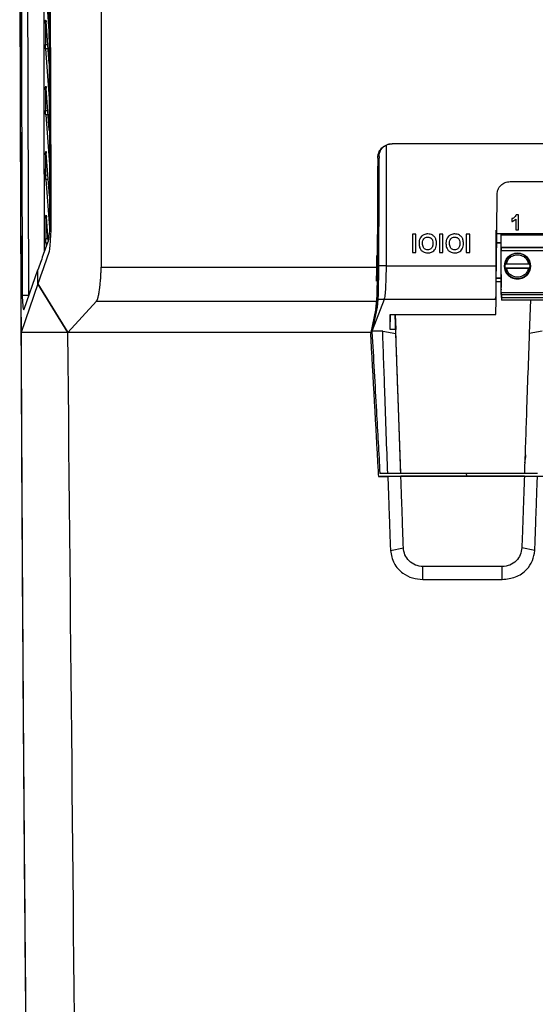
# Model space of a CAD drawing. Header units: millimetres. Extents: x 51 to 353, y -23 to 217.
# Tile 41 of 147: x 125 to 141, y 69 to 99. Entities that reach past the tile are written whole.
import ezdxf

# ---------------------------------------------------------------- set-up
doc = ezdxf.new("R2010")
doc.units = ezdxf.units.MM

msp = doc.modelspace()

# ---------------------------------------------------------------- linework, layer by layer
at = {"color": 7, "linetype": 'Continuous', "lineweight": 25}
for p, q in [((126.265, 100.235), (126.374, 98.724)), ((126.263, 98.957), (126.264, 98.31)), ((126.377, 97.738), (126.284, 99.007)), ((126.269, 98.181), (126.381, 96.667)), ((126.384, 95.698), (126.288, 96.98)), ((126.267, 96.932), (126.268, 96.298)), ((126.273, 96.166), (126.388, 94.642)), ((168.672, 95.278), (136.88, 95.278)), ((126.271, 94.944), (126.272, 94.323)), ((126.392, 93.682), (126.292, 94.991)), ((126.277, 94.188), (126.39, 92.718)), ((140.493, 94.123), (158.2, 94.123)), ((140.874, 94.123), (141.256, 94.123)), ((140.074, 91.547), (140.093, 93.726)), ((140.754, 93.105), (140.683, 93.105)), ((140.754, 92.643), (140.754, 93.105)), ((126.275, 92.99), (126.276, 92.381)), ((126.351, 92.327), (126.296, 93.036)), ((140.552, 92.987), (140.552, 92.898)), ((140.665, 92.972), (140.665, 92.643)), ((137.61, 92.512), (137.502, 92.512)), ((137.502, 92.512), (137.502, 91.947)), ((137.61, 91.947), (137.61, 92.512)), ((138.436, 92.512), (138.328, 92.512)), ((138.328, 92.512), (138.328, 91.947)), ((138.436, 91.947), (138.436, 92.512)), ((139.262, 92.512), (139.153, 92.512)), ((139.153, 92.512), (139.153, 91.947)), ((139.262, 91.947), (139.262, 92.512)), ((140.06, 92.637), (140.06, 90.595)), ((140.689, 92.523), (140.083, 92.523)), ((140.22, 92.503), (140.22, 92.523)), ((140.22, 92.523), (140.22, 92.511)), ((140.22, 92.454), (140.22, 92.514)), ((140.22, 92.511), (140.22, 92.514)), ((140.22, 92.496), (140.22, 92.503)), ((140.467, 92.503), (140.22, 92.503)), ((140.22, 92.113), (140.22, 92.496)), ((140.22, 92.496), (153.22, 92.496)), ((140.467, 92.523), (140.467, 92.503)), ((140.92, 92.504), (140.467, 92.504)), ((140.665, 92.643), (140.754, 92.643)), ((141.689, 92.523), (140.689, 92.523)), ((140.92, 92.523), (140.92, 92.496)), ((140.92, 92.522), (140.92, 92.5)), ((140.92, 92.496), (140.92, 92.5)), ((141.22, 92.496), (140.92, 92.496)), ((141.22, 92.523), (141.22, 92.496)), ((126.281, 92.244), (126.287, 92.161)), ((140.22, 92.25), (140.06, 92.25)), ((140.06, 92.248), (140.22, 92.248)), ((140.22, 91.231), (140.22, 92.454)), ((137.502, 91.947), (137.61, 91.947)), ((138.328, 91.947), (138.436, 91.947)), ((139.153, 91.947), (139.262, 91.947)), ((140.22, 92.108), (140.22, 92.113)), ((140.22, 92.113), (153.22, 92.113)), ((140.22, 92.108), (140.22, 92.007)), ((140.22, 92.108), (153.22, 92.108)), ((140.22, 90.727), (140.22, 92.007)), ((153.22, 92.007), (140.22, 92.007)), ((140.363, 91.719), (140.538, 91.894)), ((140.901, 91.894), (141.076, 91.719)), ((140.341, 91.611), (140.341, 91.61)), ((140.382, 91.61), (141.058, 91.61)), ((141.098, 91.61), (141.098, 91.611)), ((125.616, 90.216), (126.036, 91.422)), ((127.971, 91.502), (136.423, 91.502)), ((136.697, 91.547), (136.463, 91.547)), ((136.697, 91.547), (140.074, 91.547)), ((140.335, 91.542), (140.335, 91.541)), ((140.341, 91.47), (140.341, 91.471)), ((140.341, 91.471), (141.098, 91.471)), ((140.539, 91.181), (140.363, 91.357)), ((140.381, 91.325), (140.507, 91.199)), ((141.058, 91.47), (140.382, 91.47)), ((141.077, 91.357), (140.9, 91.181)), ((140.933, 91.199), (141.058, 91.325)), ((141.098, 91.471), (141.098, 91.47)), ((141.105, 91.541), (141.105, 91.542)), ((126.037, 90.994), (125.519, 89.503)), ((126.951, 89.503), (126.037, 90.994)), ((126.037, 90.994), (126.951, 89.503)), ((140.22, 91.052), (140.06, 91.052)), ((140.22, 91.168), (140.071, 91.168)), ((140.071, 91.166), (140.22, 91.166)), ((140.22, 90.834), (140.22, 90.927)), ((140.22, 90.834), (140.22, 90.809)), ((140.22, 90.729), (140.22, 90.809)), ((140.22, 90.669), (140.22, 90.729)), ((140.22, 90.727), (140.22, 90.668)), ((140.22, 90.727), (153.22, 90.727)), ((140.22, 90.668), (140.22, 90.669)), ((140.22, 90.668), (153.22, 90.668)), ((140.23, 90.578), (140.23, 90.668)), ((140.23, 90.668), (140.23, 90.514)), ((125.556, 90.651), (125.757, 90.65)), ((126.951, 89.503), (127.828, 90.465)), ((127.828, 90.465), (136.404, 90.465)), ((136.636, 90.51), (136.272, 89.569)), ((136.41, 90.609), (136.383, 90.24)), ((136.444, 90.51), (136.422, 90.277)), ((136.636, 90.51), (136.444, 90.51)), ((140.065, 90.51), (136.636, 90.51)), ((140.061, 90.054), (140.065, 90.51)), ((140.23, 90.578), (153.21, 90.578)), ((140.23, 90.578), (140.23, 90.498)), ((140.23, 90.514), (140.23, 90.498)), ((153.21, 90.498), (140.23, 90.498)), ((141.115, 90.505), (141.079, 89.473)), ((136.383, 90.24), (136.227, 89.503)), ((136.264, 89.529), (136.422, 90.277)), ((136.422, 90.277), (136.272, 89.569)), ((136.422, 90.277), (136.422, 90.277)), ((136.823, 90.054), (140.061, 90.054)), ((136.823, 89.601), (136.823, 90.054)), ((136.823, 89.601), (136.827, 90.054)), ((136.975, 90.054), (136.991, 89.601)), ((137.148, 85.188), (136.979, 90.054)), ((126.951, 89.503), (125.519, 89.503)), ((136.227, 89.503), (126.951, 89.503)), ((136.227, 89.503), (136.218, 89.463)), ((136.227, 89.503), (136.227, 89.503)), ((136.268, 89.548), (136.264, 89.529)), ((136.264, 89.529), (136.264, 89.529)), ((136.272, 89.569), (136.268, 89.548)), ((136.593, 89.548), (136.268, 89.548)), ((136.593, 89.548), (136.996, 89.473)), ((136.991, 89.601), (136.823, 89.601)), ((136.996, 89.473), (136.991, 89.601)), ((141.481, 89.548), (141.079, 89.473)), ((136.46, 85.114), (139.176, 85.114)), ((136.461, 85.097), (136.75, 85.097)), ((136.746, 85.188), (136.506, 85.188)), ((137.147, 85.188), (136.746, 85.188)), ((137.15, 85.101), (136.75, 85.097)), ((137.148, 85.188), (137.147, 85.188)), ((140.931, 85.188), (137.148, 85.188)), ((140.931, 85.107), (137.15, 85.107)), ((137.15, 85.107), (137.15, 85.101)), ((139.176, 85.114), (139.148, 85.188)), ((139.183, 85.111), (139.176, 85.114)), ((139.183, 85.111), (141.633, 85.111)), ((141.33, 85.188), (140.93, 85.188)), ((141.33, 85.097), (140.93, 85.101)), ((136.83, 82.837), (137.226, 82.923)), ((141.251, 82.837), (140.854, 82.923)), ((137.826, 81.95), (137.826, 82.344)), ((140.255, 82.344), (137.826, 82.344)), ((140.255, 81.95), (140.255, 82.344)), ((137.826, 81.95), (140.255, 81.95))]:
    msp.add_line(p, q, dxfattribs=at)
at = {"color": 8, "linetype": 'Continuous', "lineweight": 25}
for p, q in [((126.264, 98.31), (126.335, 98.31)), ((126.345, 98.182), (126.269, 98.181)), ((126.268, 96.298), (126.339, 96.298)), ((126.349, 96.167), (126.273, 96.166)), ((126.272, 94.323), (126.343, 94.322)), ((126.353, 94.189), (126.277, 94.188)), ((141.467, 92.503), (141.22, 92.503)), ((126.276, 92.381), (126.362, 92.381)), ((126.281, 92.244), (126.325, 92.244)), ((140.506, 91.875), (140.382, 91.751)), ((141.058, 91.751), (140.934, 91.875))]:
    msp.add_line(p, q, dxfattribs=at)
at = {"color": 7, "linetype": 'Continuous', "lineweight": 25, "flags": 128}
for points in [[(140.398, 91.753), (140.364, 91.689), (140.335, 91.542), (140.335, 91.542)], [(141.105, 91.542), (141.075, 91.689), (141.042, 91.753)], [(140.22, 91.231), (140.22, 91.264), (140.22, 91.279), (140.22, 91.263), (140.22, 91.219), (140.22, 91.154), (140.22, 91.077)], [(140.32, 91.542), (140.35, 91.389), (140.367, 91.353)], [(140.414, 91.307), (140.387, 91.346), (140.341, 91.47)], [(141.098, 91.47), (141.052, 91.346), (141.026, 91.307)], [(141.072, 91.353), (141.089, 91.389), (141.12, 91.542)], [(140.22, 91.077), (140.22, 91.001), (140.22, 90.936), (140.22, 90.893), (140.22, 90.879), (140.22, 90.895), (140.22, 90.927)], [(140.948, 85.518), (140.981, 85.697), (140.961, 85.836)]]:
    msp.add_lwpolyline(points, dxfattribs=at)
at = {"color": 8, "linetype": 'Continuous', "lineweight": 25, "flags": 128}
for points in [[(140.341, 91.61), (140.387, 91.735), (140.402, 91.758)], [(141.037, 91.758), (141.052, 91.735), (141.098, 91.61)]]:
    msp.add_lwpolyline(points, dxfattribs=at)
at = {"color": 7, "linetype": 'Continuous', "lineweight": 25}
msp.add_circle((140.72, 91.537), 0.4, dxfattribs=at)
at = {"color": 8, "linetype": 'Continuous', "lineweight": 25}
msp.add_arc((140.72, 91.54), 0.385, 55.584, 124.416, dxfattribs=at)
at = {"color": 7, "linetype": 'Continuous', "lineweight": 25}
for centre, radius, start, end in [((140.72, 91.542), 0.385, 56.717, 123.2829), ((140.72, 91.541), 0.385, 169.5239, 190.4761), ((140.72, 91.541), 0.385, 349.5239, 10.4761), ((140.72, 91.54), 0.385, 232.6797, 307.3203), ((140.72, 91.542), 0.4, 241.7937, 298.2063), ((139.96, 90.595), 0.1, 315.912, 359.9998)]:
    msp.add_arc(centre, radius, start, end, dxfattribs=at)
for major_axis, start_param, end_param in [((0.154, 0.371), 2.52839, 2.976541), ((-0.154, 0.371), 3.306638, 3.754788)]:
    msp.add_ellipse((140.72, 91.54), major_axis=major_axis, ratio=0.99501, start_param=start_param, end_param=end_param, dxfattribs=at)
for points, knots in [([(125.478, 113.404), (125.478, 113.208), (125.478, 112.817), (125.477, 112.23), (125.477, 111.643), (125.476, 111.056), (125.476, 110.469), (125.476, 109.882), (125.476, 109.295), (125.476, 108.708), (125.476, 108.121), (125.476, 107.535), (125.477, 106.948), (125.477, 106.361), (125.477, 105.774), (125.478, 105.188), (125.478, 104.601), (125.479, 104.014), (125.48, 103.428), (125.481, 102.841), (125.481, 102.254), (125.483, 101.493), (125.484, 100.559), (125.487, 99.45), (125.489, 98.342), (125.492, 97.235), (125.495, 96.128), (125.498, 95.022), (125.502, 93.917), (125.505, 92.812), (125.51, 91.708), (125.514, 90.605), (125.517, 89.87), (125.519, 89.503)], [0, 0, 0, 0, 0.024514, 0.049025, 0.073533, 0.09804, 0.122544, 0.147047, 0.171549, 0.19605, 0.22055, 0.245051, 0.269551, 0.294052, 0.318553, 0.343056, 0.36756, 0.392066, 0.416574, 0.441084, 0.465597, 0.490113, 0.536484, 0.582844, 0.629197, 0.675543, 0.721887, 0.768229, 0.814572, 0.860918, 0.90727, 0.95363, 1, 1, 1, 1]), ([(125.667, 68.494), (125.634, 72.136), (125.605, 75.811), (125.556, 83.211), (125.536, 86.936), (125.506, 94.417), (125.495, 98.173), (125.483, 105.697), (125.481, 109.465), (125.485, 113.23)], [0, 0, 0, 0, 0.25, 0.25, 0.5, 0.5, 0.75, 0.75, 1, 1, 1, 1]), ([(126.236, 91.99), (126.235, 92.134), (126.235, 92.533), (126.233, 93.246), (126.232, 94.043), (126.23, 94.836), (126.229, 95.59), (126.227, 96.413), (126.226, 97.174), (126.224, 98.223), (126.222, 99.539), (126.218, 101.281), (126.214, 103.535), (126.21, 105.994), (126.205, 107.837), (126.204, 108.605)], [0, 0, 0, 0, 0.026121, 0.072322, 0.129237, 0.170496, 0.215988, 0.265712, 0.31944, 0.353615, 0.455332, 0.557064, 0.668154, 0.861784, 1, 1, 1, 1]), ([(126.236, 91.992), (126.233, 93.577), (126.227, 96.889), (126.218, 101.906), (126.211, 105.86), (126.205, 108.078), (126.204, 108.603)], [0, 0, 0, 0, 0.287439, 0.600548, 0.905515, 1, 1, 1, 1]), ([(126.387, 106.491), (126.388, 106.297), (126.389, 105.909), (126.391, 105.322), (126.393, 104.729), (126.395, 104.13), (126.397, 103.523), (126.399, 102.911), (126.401, 102.291), (126.404, 101.665), (126.406, 101.032), (126.408, 100.393), (126.41, 99.748), (126.412, 99.095), (126.414, 98.436), (126.417, 97.771), (126.419, 97.099), (126.421, 96.421), (126.423, 95.737), (126.426, 95.046), (126.428, 94.348), (126.43, 93.644), (126.432, 93.173), (126.433, 92.936)], [0, 0, 0, 0, 0.042663, 0.085822, 0.129476, 0.173626, 0.218272, 0.263414, 0.309051, 0.355184, 0.401812, 0.448936, 0.496556, 0.544671, 0.593281, 0.642387, 0.691989, 0.742085, 0.792678, 0.843765, 0.895348, 0.947426, 1, 1, 1, 1]), ([(126.348, 106.263), (126.349, 106.078), (126.35, 105.708), (126.352, 105.154), (126.354, 104.599), (126.356, 104.045), (126.358, 103.491), (126.36, 102.936), (126.362, 102.382), (126.363, 101.828), (126.365, 101.274), (126.367, 100.72), (126.369, 100.166), (126.372, 99.243), (126.376, 97.952), (126.381, 96.476), (126.386, 95.184), (126.39, 94.08), (126.393, 93.347), (126.395, 92.982)], [0, 0, 0, 0, 0.041658, 0.083316, 0.124974, 0.166634, 0.208294, 0.249957, 0.291622, 0.33329, 0.374961, 0.416636, 0.458316, 0.5, 0.624967, 0.749978, 0.833861, 0.9172, 1, 1, 1, 1]), ([(126.263, 98.957), (126.263, 98.962), (126.263, 98.973), (126.263, 98.988), (126.264, 99.002), (126.265, 99.015), (126.266, 99.032), (126.268, 99.05), (126.271, 99.061), (126.275, 99.063), (126.278, 99.055), (126.281, 99.041), (126.283, 99.026), (126.284, 99.013), (126.284, 99.007)], [0, 0, 0, 0, 0.055657, 0.109652, 0.163045, 0.216928, 0.272368, 0.392669, 0.513608, 0.635555, 0.757402, 0.838905, 0.918617, 1, 1, 1, 1]), ([(126.269, 98.181), (126.267, 98.201), (126.265, 98.242), (126.264, 98.287), (126.264, 98.31)], [0, 0, 0, 0, 0.499938, 1, 1, 1, 1]), ([(126.267, 96.932), (126.267, 96.937), (126.267, 96.947), (126.267, 96.962), (126.268, 96.976), (126.268, 96.989), (126.27, 97.006), (126.272, 97.023), (126.275, 97.035), (126.279, 97.036), (126.282, 97.028), (126.284, 97.014), (126.286, 96.999), (126.287, 96.986), (126.288, 96.98)], [0, 0, 0, 0, 0.05546, 0.10929, 0.162515, 0.216197, 0.271371, 0.392066, 0.513416, 0.635445, 0.757367, 0.83886, 0.918596, 1, 1, 1, 1]), ([(126.273, 96.166), (126.271, 96.187), (126.269, 96.229), (126.268, 96.275), (126.268, 96.298)], [0, 0, 0, 0, 0.499966, 1, 1, 1, 1]), ([(136.44, 94.84), (136.44, 94.85), (136.441, 94.87), (136.444, 94.899), (136.449, 94.928), (136.456, 94.956), (136.464, 94.984), (136.475, 95.011), (136.493, 95.05), (136.523, 95.098), (136.573, 95.156), (136.637, 95.208), (136.706, 95.244), (136.77, 95.265), (136.825, 95.276), (136.862, 95.277), (136.88, 95.278)], [0, 0, 0, 0, 0.043103, 0.08574, 0.128097, 0.170366, 0.212739, 0.255409, 0.29856, 0.399514, 0.500671, 0.62932, 0.758141, 0.838942, 0.919121, 1, 1, 1, 1]), ([(136.48, 94.885), (136.483, 94.92), (136.489, 94.992), (136.534, 95.093), (136.603, 95.18), (136.666, 95.219), (136.697, 95.238)], [0, 0, 0, 0, 0.241282, 0.500325, 0.748372, 1, 1, 1, 1]), ([(136.697, 95.238), (136.726, 95.251), (136.785, 95.277), (136.849, 95.281), (136.88, 95.283)], [0, 0, 0, 0, 0.507115, 1, 1, 1, 1]), ([(136.697, 95.238), (136.697, 94.55), (136.697, 93.319), (136.697, 92.089), (136.697, 91.547)], [0, 0, 0, 0, 0.558839, 1, 1, 1, 1]), ([(126.271, 94.944), (126.271, 94.949), (126.271, 94.959), (126.271, 94.974), (126.271, 94.988), (126.272, 95.001), (126.273, 95.017), (126.276, 95.034), (126.279, 95.045), (126.282, 95.047), (126.286, 95.037), (126.289, 95.019), (126.291, 95), (126.292, 94.991)], [0, 0, 0, 0, 0.055386, 0.109176, 0.162395, 0.216102, 0.271324, 0.391978, 0.51328, 0.635456, 0.757575, 0.878818, 1, 1, 1, 1]), ([(136.48, 94.885), (136.477, 94.261), (136.472, 93.148), (136.466, 92.036), (136.463, 91.547)], [0, 0, 0, 0, 0.559995, 1, 1, 1, 1]), ([(136.44, 94.84), (136.439, 94.654), (136.437, 94.283), (136.435, 93.727), (136.432, 93.17), (136.429, 92.614), (136.426, 92.058), (136.424, 91.687), (136.423, 91.502)], [0, 0, 0, 0, 0.166672, 0.33334, 0.500004, 0.666668, 0.833333, 1, 1, 1, 1]), ([(126.277, 94.188), (126.275, 94.209), (126.273, 94.252), (126.272, 94.299), (126.272, 94.323)], [0, 0, 0, 0, 0.500002, 1, 1, 1, 1]), ([(140.093, 93.726), (140.099, 93.779), (140.111, 93.883), (140.206, 94.012), (140.336, 94.107), (140.441, 94.117), (140.493, 94.123)], [0, 0, 0, 0, 0.249849, 0.499952, 0.750778, 1, 1, 1, 1]), ([(126.275, 92.99), (126.275, 92.996), (126.275, 93.006), (126.275, 93.02), (126.275, 93.034), (126.276, 93.047), (126.277, 93.063), (126.279, 93.08), (126.283, 93.091), (126.286, 93.092), (126.29, 93.082), (126.293, 93.064), (126.295, 93.045), (126.296, 93.036)], [0, 0, 0, 0, 0.055277, 0.108982, 0.162121, 0.215735, 0.270834, 0.391615, 0.513036, 0.635152, 0.757287, 0.878718, 1, 1, 1, 1]), ([(140.683, 93.105), (140.674, 93.088), (140.654, 93.047), (140.604, 93.01), (140.566, 92.993), (140.552, 92.987)], [0, 0, 0, 0, 0.313512, 0.746014, 1, 1, 1, 1]), ([(126.395, 92.982), (126.395, 92.969), (126.395, 92.942), (126.395, 92.902), (126.394, 92.863), (126.393, 92.824), (126.393, 92.786), (126.391, 92.725), (126.387, 92.644), (126.382, 92.549), (126.374, 92.466), (126.367, 92.404), (126.359, 92.359), (126.353, 92.326), (126.348, 92.31), (126.345, 92.302)], [0, 0, 0, 0, 0.0428487, 0.0855018, 0.1280669, 0.1706523, 0.213366, 0.2563152, 0.380068, 0.5038991, 0.6265363, 0.7496592, 0.8328978, 0.9160806, 1, 1, 1, 1]), ([(126.433, 92.936), (126.434, 92.702), (126.422, 92.477), (126.396, 92.118), (126.382, 91.985), (126.359, 91.921)], [0, 0, 0, 0, 0.5, 0.5, 1, 1, 1, 1]), ([(140.552, 92.898), (140.563, 92.902), (140.584, 92.911), (140.623, 92.933), (140.648, 92.957), (140.665, 92.972)], [0, 0, 0, 0, 0.250756, 0.501665, 1, 1, 1, 1]), ([(137.853, 92.497), (137.828, 92.482), (137.78, 92.454), (137.745, 92.403), (137.732, 92.375), (137.73, 92.37)], [0, 0, 0, 0, 0.481929, 0.910304, 1, 1, 1, 1]), ([(137.972, 92.519), (137.962, 92.519), (137.941, 92.519), (137.901, 92.514), (137.872, 92.504), (137.853, 92.497)], [0, 0, 0, 0, 0.250564, 0.501295, 1, 1, 1, 1]), ([(138.241, 92.229), (138.238, 92.269), (138.234, 92.337), (138.189, 92.425), (138.127, 92.482), (138.051, 92.515), (137.998, 92.518), (137.972, 92.519)], [0, 0, 0, 0, 0.268386, 0.457207, 0.646574, 0.828029, 1, 1, 1, 1]), ([(138.679, 92.497), (138.653, 92.482), (138.606, 92.454), (138.571, 92.403), (138.558, 92.375), (138.556, 92.37)], [0, 0, 0, 0, 0.481929, 0.9103039, 1, 1, 1, 1]), ([(138.798, 92.519), (138.787, 92.519), (138.767, 92.519), (138.727, 92.514), (138.698, 92.504), (138.679, 92.497)], [0, 0, 0, 0, 0.250564, 0.501295, 1, 1, 1, 1]), ([(139.066, 92.229), (139.064, 92.269), (139.06, 92.337), (139.015, 92.425), (138.953, 92.482), (138.876, 92.515), (138.823, 92.518), (138.798, 92.519)], [0, 0, 0, 0, 0.268386, 0.457207, 0.646574, 0.828029, 1, 1, 1, 1]), ([(126.345, 92.302), (126.319, 92.229), (126.291, 92.155), (126.239, 92.009), (126.214, 91.935), (126.137, 91.715), (126.087, 91.569), (126.036, 91.422)], [0, 0, 0, 0, 0.25, 0.25, 0.5, 0.5, 1, 1, 1, 1]), ([(126.281, 92.244), (126.28, 92.266), (126.277, 92.309), (126.276, 92.357), (126.276, 92.381)], [0, 0, 0, 0, 0.500037, 1, 1, 1, 1]), ([(137.73, 92.37), (137.725, 92.358), (137.717, 92.336), (137.71, 92.3), (137.705, 92.263), (137.705, 92.239), (137.705, 92.226)], [0, 0, 0, 0, 0.249024, 0.498185, 0.748199, 1, 1, 1, 1]), ([(137.705, 92.226), (137.707, 92.186), (137.712, 92.118), (137.758, 92.031), (137.82, 91.975), (137.896, 91.944), (137.948, 91.941), (137.973, 91.94)], [0, 0, 0, 0, 0.270218, 0.459484, 0.649352, 0.828995, 1, 1, 1, 1]), ([(137.813, 92.23), (137.815, 92.26), (137.817, 92.308), (137.846, 92.367), (137.883, 92.403), (137.928, 92.423), (137.959, 92.424), (137.973, 92.425)], [0, 0, 0, 0, 0.317001, 0.498183, 0.680324, 0.851756, 1, 1, 1, 1]), ([(137.973, 92.034), (137.954, 92.036), (137.918, 92.039), (137.873, 92.066), (137.837, 92.107), (137.816, 92.164), (137.814, 92.207), (137.813, 92.23)], [0, 0, 0, 0, 0.2011017, 0.3727565, 0.5440677, 0.7608156, 1, 1, 1, 1]), ([(137.973, 92.425), (137.993, 92.424), (138.028, 92.421), (138.073, 92.395), (138.105, 92.36), (138.128, 92.304), (138.131, 92.26), (138.132, 92.232)], [0, 0, 0, 0, 0.2064505, 0.3695073, 0.532194, 0.7020401, 1, 1, 1, 1]), ([(138.132, 92.232), (138.13, 92.195), (138.127, 92.141), (138.088, 92.08), (138.048, 92.048), (138.007, 92.035), (137.982, 92.034), (137.973, 92.034)], [0, 0, 0, 0, 0.3818261, 0.5591897, 0.736814, 0.9114651, 1, 1, 1, 1]), ([(137.973, 91.94), (138.013, 91.943), (138.08, 91.949), (138.16, 92.002), (138.209, 92.067), (138.237, 92.146), (138.239, 92.201), (138.241, 92.229)], [0, 0, 0, 0, 0.265877, 0.445612, 0.625044, 0.811351, 1, 1, 1, 1]), ([(138.556, 92.37), (138.551, 92.358), (138.542, 92.336), (138.535, 92.3), (138.531, 92.263), (138.531, 92.239), (138.53, 92.226)], [0, 0, 0, 0, 0.249024, 0.498185, 0.748199, 1, 1, 1, 1]), ([(138.53, 92.226), (138.533, 92.186), (138.538, 92.118), (138.584, 92.031), (138.646, 91.975), (138.722, 91.944), (138.774, 91.941), (138.799, 91.94)], [0, 0, 0, 0, 0.270218, 0.459484, 0.649352, 0.828995, 1, 1, 1, 1]), ([(138.639, 92.23), (138.641, 92.26), (138.643, 92.308), (138.672, 92.367), (138.709, 92.403), (138.754, 92.423), (138.785, 92.424), (138.799, 92.425)], [0, 0, 0, 0, 0.317001, 0.498183, 0.680324, 0.851756, 1, 1, 1, 1]), ([(138.799, 92.034), (138.78, 92.036), (138.744, 92.039), (138.698, 92.066), (138.663, 92.107), (138.642, 92.164), (138.64, 92.207), (138.639, 92.23)], [0, 0, 0, 0, 0.201102, 0.372756, 0.544068, 0.760816, 1, 1, 1, 1]), ([(138.799, 92.425), (138.819, 92.424), (138.854, 92.421), (138.899, 92.395), (138.931, 92.36), (138.954, 92.304), (138.956, 92.26), (138.958, 92.232)], [0, 0, 0, 0, 0.20645, 0.369507, 0.532194, 0.70204, 1, 1, 1, 1]), ([(138.958, 92.232), (138.956, 92.195), (138.952, 92.141), (138.914, 92.08), (138.874, 92.048), (138.833, 92.035), (138.807, 92.034), (138.799, 92.034)], [0, 0, 0, 0, 0.3818261, 0.5591897, 0.736814, 0.9114651, 1, 1, 1, 1]), ([(138.799, 91.94), (138.839, 91.943), (138.906, 91.949), (138.986, 92.002), (139.035, 92.067), (139.063, 92.146), (139.065, 92.201), (139.066, 92.229)], [0, 0, 0, 0, 0.265877, 0.445612, 0.625044, 0.811351, 1, 1, 1, 1]), ([(136.41, 91.861), (136.409, 91.731), (136.407, 91.535), (136.406, 91.339), (136.405, 91.242), (136.405, 91.208), (136.404, 91.164), (136.404, 91.149), (136.404, 91.114), (136.403, 91.095), (136.403, 91.074)], [0, 0, 0, 0, 0.5, 0.75, 0.75, 0.875, 0.875, 0.9375, 0.9375, 1, 1, 1, 1]), ([(140.382, 91.61), (140.393, 91.646), (140.417, 91.722), (140.498, 91.813), (140.603, 91.872), (140.72, 91.891), (140.836, 91.872), (140.942, 91.813), (141.023, 91.722), (141.046, 91.646), (141.058, 91.61)], [0, 0, 0, 0, 0.121281, 0.25, 0.378719, 0.5, 0.621281, 0.75, 0.878719, 1, 1, 1, 1]), ([(136.406, 91.074), (136.406, 91.095), (136.406, 91.114), (136.407, 91.149), (136.407, 91.164), (136.407, 91.207), (136.408, 91.241), (136.409, 91.338), (136.41, 91.533), (136.412, 91.728), (136.414, 91.858)], [0, 0, 0, 0, 0.0625, 0.0625, 0.125, 0.125, 0.25, 0.25, 0.5, 1, 1, 1, 1]), ([(140.341, 91.61), (140.342, 91.61), (140.342, 91.61), (140.349, 91.61), (140.359, 91.61), (140.371, 91.61), (140.379, 91.61), (140.382, 91.61)], [0, 0, 0, 0, 0.209913, 0.419776, 0.631092, 0.845804, 1, 1, 1, 1]), ([(141.058, 91.61), (141.062, 91.61), (141.071, 91.61), (141.084, 91.61), (141.093, 91.61), (141.098, 91.61), (141.098, 91.61), (141.098, 91.61)], [0, 0, 0, 0, 0.220022, 0.440137, 0.657733, 0.871378, 1, 1, 1, 1]), ([(127.828, 90.465), (127.83, 90.467), (127.835, 90.473), (127.842, 90.484), (127.849, 90.497), (127.855, 90.511), (127.862, 90.527), (127.868, 90.544), (127.874, 90.563), (127.879, 90.584), (127.885, 90.609), (127.897, 90.662), (127.91, 90.737), (127.925, 90.841), (127.939, 90.955), (127.952, 91.08), (127.962, 91.217), (127.967, 91.335), (127.97, 91.435), (127.97, 91.485), (127.97, 91.502)], [0, 0, 0, 0, 0.03027, 0.06054, 0.090812, 0.121089, 0.15137, 0.181655, 0.211943, 0.242233, 0.272521, 0.314681, 0.438832, 0.514694, 0.605535, 0.724398, 0.801039, 0.900123, 0.966438, 1, 1, 1, 1]), ([(136.422, 91.277), (136.422, 91.265), (136.422, 91.237), (136.421, 91.193), (136.421, 91.141), (136.42, 91.082), (136.419, 90.981), (136.417, 90.862), (136.414, 90.754), (136.412, 90.683), (136.41, 90.631), (136.409, 90.585), (136.407, 90.545), (136.406, 90.511), (136.405, 90.483), (136.404, 90.471), (136.404, 90.465)], [0, 0, 0, 0, 0.030011, 0.066932, 0.11065, 0.16106, 0.218071, 0.378765, 0.501509, 0.57211, 0.642723, 0.713456, 0.784423, 0.855746, 0.927556, 1, 1, 1, 1]), ([(136.423, 91.502), (136.423, 91.487), (136.423, 91.456), (136.423, 91.411), (136.423, 91.366), (136.422, 91.321), (136.422, 91.292), (136.422, 91.277)], [0, 0, 0, 0, 0.200296, 0.400147, 0.599849, 0.799701, 1, 1, 1, 1]), ([(136.462, 91.322), (136.461, 91.235), (136.459, 91.035), (136.454, 90.767), (136.448, 90.581), (136.445, 90.529), (136.444, 90.51)], [0, 0, 0, 0, 0.2164337, 0.497642, 0.8091536, 1, 1, 1, 1]), ([(136.463, 91.547), (136.463, 91.504), (136.463, 91.428), (136.462, 91.354), (136.462, 91.322)], [0, 0, 0, 0, 0.559924, 1, 1, 1, 1]), ([(136.697, 91.547), (136.695, 91.439), (136.692, 91.2), (136.678, 90.879), (136.661, 90.618), (136.644, 90.546), (136.636, 90.51)], [0, 0, 0, 0, 0.216441, 0.47745, 0.738851, 1, 1, 1, 1]), ([(140.065, 90.51), (140.066, 90.544), (140.066, 90.615), (140.068, 90.845), (140.071, 91.155), (140.073, 91.394), (140.074, 91.547)], [0, 0, 0, 0, 0.249167, 0.521374, 0.694843, 1, 1, 1, 1]), ([(140.382, 91.47), (140.377, 91.47), (140.368, 91.47), (140.356, 91.47), (140.346, 91.47), (140.342, 91.47), (140.341, 91.47), (140.341, 91.47)], [0, 0, 0, 0, 0.220022, 0.440137, 0.657733, 0.871378, 1, 1, 1, 1]), ([(140.363, 91.357), (140.363, 91.357), (140.363, 91.358), (140.363, 91.357), (140.363, 91.357), (140.364, 91.354), (140.369, 91.346), (140.375, 91.335), (140.38, 91.327), (140.381, 91.325)], [0, 0, 0, 0, 0.048675, 0.09757, 0.143277, 0.221261, 0.370797, 0.84428, 1, 1, 1, 1]), ([(141.058, 91.47), (141.046, 91.433), (141.023, 91.358), (140.942, 91.267), (140.836, 91.208), (140.72, 91.188), (140.603, 91.208), (140.498, 91.267), (140.417, 91.358), (140.393, 91.433), (140.382, 91.47)], [0, 0, 0, 0, 0.121281, 0.25, 0.378719, 0.5, 0.621281, 0.75, 0.878719, 1, 1, 1, 1]), ([(141.098, 91.47), (141.098, 91.47), (141.097, 91.47), (141.09, 91.47), (141.08, 91.47), (141.069, 91.47), (141.061, 91.47), (141.058, 91.47)], [0, 0, 0, 0, 0.209913, 0.419776, 0.631092, 0.845804, 1, 1, 1, 1]), ([(141.058, 91.325), (141.061, 91.329), (141.065, 91.336), (141.071, 91.346), (141.074, 91.352), (141.076, 91.355), (141.076, 91.357), (141.077, 91.358), (141.077, 91.357), (141.077, 91.357)], [0, 0, 0, 0, 0.313226, 0.615558, 0.761594, 0.874251, 0.935407, 0.98701, 1, 1, 1, 1]), ([(140.507, 91.199), (140.511, 91.197), (140.518, 91.192), (140.528, 91.187), (140.534, 91.184), (140.537, 91.182), (140.539, 91.181), (140.539, 91.181), (140.539, 91.181), (140.539, 91.181)], [0, 0, 0, 0, 0.3132256, 0.6155576, 0.7615945, 0.8742509, 0.9354071, 0.9870105, 1, 1, 1, 1]), ([(140.901, 91.181), (140.9, 91.181), (140.9, 91.181), (140.9, 91.181), (140.901, 91.181), (140.904, 91.183), (140.912, 91.187), (140.922, 91.193), (140.931, 91.198), (140.933, 91.199)], [0, 0, 0, 0, 0.048675, 0.09757, 0.143277, 0.221261, 0.370797, 0.84428, 1, 1, 1, 1]), ([(125.556, 90.651), (125.556, 90.583), (125.559, 90.482), (125.566, 90.393), (125.571, 90.339), (125.574, 90.314), (125.589, 90.209), (125.603, 90.179), (125.616, 90.216)], [0, 0, 0, 0, 0.25, 0.375, 0.375, 0.5, 0.5, 1, 1, 1, 1]), ([(136.383, 90.24), (136.385, 90.251), (136.39, 90.275), (136.395, 90.313), (136.398, 90.353), (136.401, 90.404), (136.403, 90.441), (136.404, 90.465)], [0, 0, 0, 0, 0.151502, 0.318166, 0.500005, 0.690888, 1, 1, 1, 1]), ([(125.519, 89.503), (125.525, 88.098), (125.538, 85.289), (125.563, 81.075), (125.591, 76.839), (125.624, 72.583), (125.649, 69.756), (125.662, 68.342)], [0, 0, 0, 0, 0.197029, 0.39406, 0.594064, 0.797036, 1, 1, 1, 1]), ([(136.218, 89.463), (136.228, 89.28), (136.248, 88.916), (136.279, 88.37), (136.309, 87.823), (136.34, 87.278), (136.37, 86.732), (136.4, 86.187), (136.43, 85.642), (136.451, 85.279), (136.461, 85.097)], [0, 0, 0, 0, 0.124998, 0.249993, 0.374987, 0.499982, 0.62498, 0.749981, 0.874987, 1, 1, 1, 1]), ([(136.264, 89.529), (136.309, 88.717), (136.39, 87.268), (136.471, 85.823), (136.506, 85.188)], [0, 0, 0, 0, 0.559998, 1, 1, 1, 1]), ([(136.746, 85.188), (136.718, 86), (136.667, 87.451), (136.615, 88.907), (136.593, 89.548)], [0, 0, 0, 0, 0.559999, 1, 1, 1, 1]), ([(137.147, 85.188), (137.119, 85.986), (137.069, 87.412), (137.019, 88.843), (136.996, 89.473)], [0, 0, 0, 0, 0.559999, 1, 1, 1, 1]), ([(141.079, 89.473), (141.051, 88.672), (141.001, 87.241), (140.952, 85.815), (140.93, 85.188)], [0, 0, 0, 0, 0.559999, 1, 1, 1, 1]), ([(136.75, 85.097), (136.759, 84.841), (136.774, 84.419), (136.794, 83.831), (136.811, 83.334), (136.823, 83.003), (136.83, 82.837)], [0, 0, 0, 0, 0.340001, 0.560002, 0.780003, 1, 1, 1, 1]), ([(137.226, 82.923), (137.217, 83.17), (137.203, 83.576), (137.184, 84.142), (137.167, 84.621), (137.156, 84.941), (137.15, 85.101)], [0, 0, 0, 0, 0.339998, 0.559999, 0.779999, 1, 1, 1, 1]), ([(140.93, 85.101), (140.922, 84.854), (140.907, 84.447), (140.888, 83.881), (140.871, 83.402), (140.86, 83.083), (140.854, 82.923)], [0, 0, 0, 0, 0.340001, 0.560002, 0.780002, 1, 1, 1, 1]), ([(141.251, 82.837), (141.26, 83.093), (141.275, 83.515), (141.296, 84.102), (141.313, 84.6), (141.325, 84.931), (141.33, 85.097)], [0, 0, 0, 0, 0.339998, 0.559998, 0.779999, 1, 1, 1, 1]), ([(136.83, 82.837), (136.855, 82.702), (136.906, 82.432), (137.179, 82.143), (137.499, 81.978), (137.717, 81.96), (137.826, 81.95)], [0, 0, 0, 0, 0.279785, 0.559271, 0.779551, 1, 1, 1, 1]), ([(137.826, 82.344), (137.746, 82.354), (137.589, 82.372), (137.392, 82.51), (137.257, 82.702), (137.237, 82.85), (137.226, 82.923)], [0, 0, 0, 0, 0.2557061, 0.5073817, 0.7545644, 1, 1, 1, 1]), ([(140.854, 82.923), (140.844, 82.85), (140.823, 82.702), (140.688, 82.51), (140.492, 82.372), (140.334, 82.354), (140.255, 82.344)], [0, 0, 0, 0, 0.24546, 0.492655, 0.744256, 1, 1, 1, 1]), ([(140.255, 81.95), (140.393, 81.965), (140.671, 81.995), (140.994, 82.224), (141.2, 82.518), (141.234, 82.731), (141.251, 82.837)], [0, 0, 0, 0, 0.2798, 0.559167, 0.779435, 1, 1, 1, 1])]:
    msp.add_open_spline(points, degree=3, knots=knots, dxfattribs=at)
for points in [[(125.516, 112.633), (125.512, 105.29), (125.527, 97.946), (125.556, 90.651)], [(125.757, 90.65), (125.728, 97.945), (125.713, 105.29), (125.717, 112.633)], [(127.971, 107.805), (127.971, 102.357), (127.971, 96.913), (127.971, 91.502)], [(126.359, 91.921), (126.252, 91.612), (126.145, 91.303), (126.037, 90.994)], [(126.037, 90.994), (126.037, 91.137), (126.037, 91.279), (126.036, 91.422)], [(126.037, 90.994), (126.037, 91.137), (126.037, 91.279), (126.036, 91.422)], [(127.22, 61.754), (127.133, 70.784), (127.043, 80.083), (126.951, 89.503)]]:
    msp.add_open_spline(points, degree=3, dxfattribs=at)

doc.saveas('drawing.dxf')
